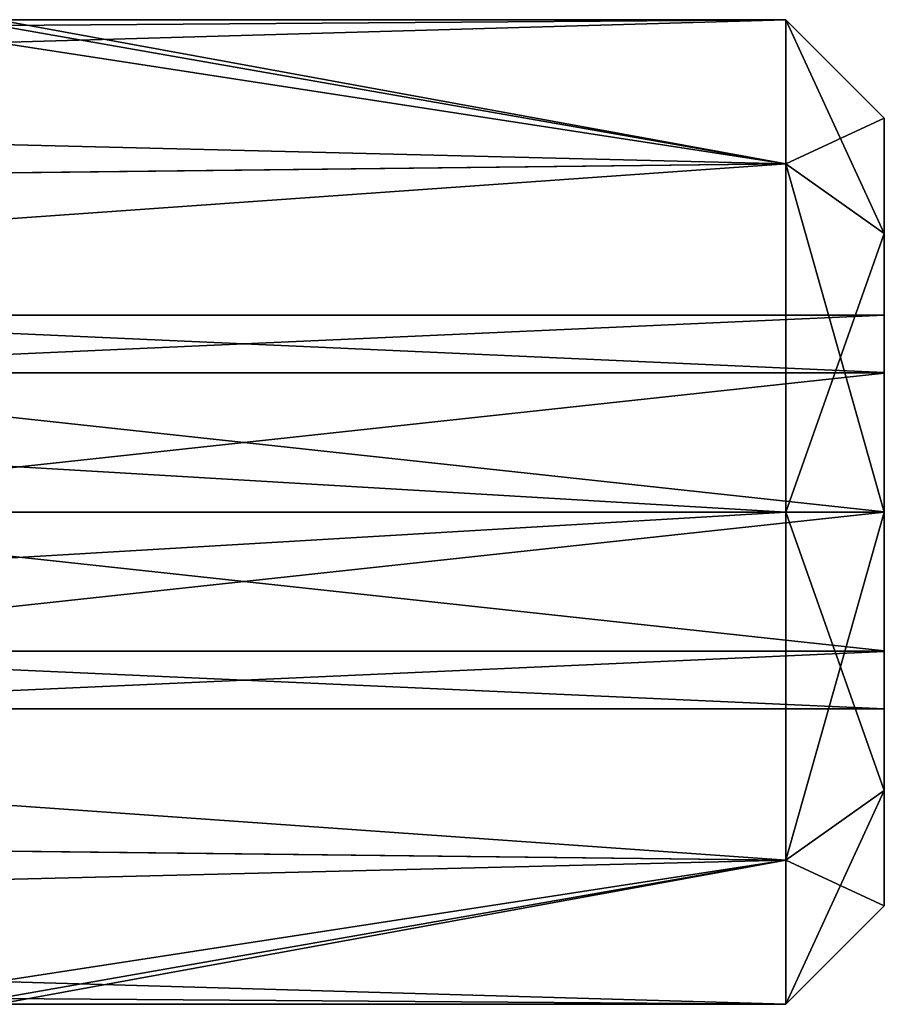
# Model space of a CAD drawing. Header units: millimetres. Extents: x -196 to 15, y -14 to 691.
# Tile 248 of 256: x 10.61 to 15, y 203.5 to 208.5. Entities that reach past the tile are written whole.
import ezdxf

# ---------------------------------------------------------------- set-up
doc = ezdxf.new("R2010")
doc.units = ezdxf.units.MM
doc.header["$LTSCALE"] = 65.185185
for name, color, linetype in [('2927', 7, 'CONTINUOUS'), ('2928', 7, 'CONTINUOUS'), ('2929', 7, 'CONTINUOUS'), ('2930', 7, 'CONTINUOUS'), ('2931', 7, 'CONTINUOUS'), ('2932', 7, 'CONTINUOUS'), ('2934', 7, 'CONTINUOUS')]:
    doc.layers.add(name, color=color, linetype=linetype)

msp = doc.modelspace()

# ---------------------------------------------------------------- linework, layer by layer
at = {"layer": '2927', "linetype": 'Continuous'}
for points in [[(10.5, 208.5, -142), (10.5, 208.471, -141.6206), (14.5, 208.5, -142), (10.5, 208.5, -142)], [(10.5, 208.471, -141.6206), (10.5, 208.3848, -141.25), (14.5, 208.5, -142), (10.5, 208.471, -141.6206)], [(14.5, 208.5, -142), (10.5, 208.3848, -141.25), (14.5, 207.7678, -140.2322), (14.5, 208.5, -142)], [(10.5, 208.3848, -141.25), (-10.5, 207.4798, -139.985), (14.5, 207.7678, -140.2322), (10.5, 208.3848, -141.25)], [(-10.5, 207.4798, -139.985), (-10.5, 206, -139.5), (14.5, 207.7678, -140.2322), (-10.5, 207.4798, -139.985)], [(14.5, 207.7678, -140.2322), (-10.5, 206, -139.5), (14.5, 206, -139.5), (14.5, 207.7678, -140.2322)], [(-10.5, 206, -139.5), (-10.5, 204.5229, -139.983), (14.5, 206, -139.5), (-10.5, 206, -139.5)], [(14.5, 206, -139.5), (-10.5, 204.5229, -139.983), (14.5, 204.2322, -140.2322), (14.5, 206, -139.5)], [(-10.5, 204.5229, -139.983), (-10.5, 203.6152, -141.25), (14.5, 204.2322, -140.2322), (-10.5, 204.5229, -139.983)], [(-10.5, 203.6152, -141.25), (10.5, 203.6152, -141.25), (14.5, 204.2322, -140.2322), (-10.5, 203.6152, -141.25)], [(10.5, 203.6152, -141.25), (10.5, 203.529, -141.6206), (14.5, 204.2322, -140.2322), (10.5, 203.6152, -141.25)], [(10.5, 203.529, -141.6206), (10.5, 203.5, -142), (14.5, 204.2322, -140.2322), (10.5, 203.529, -141.6206)], [(14.5, 204.2322, -140.2322), (10.5, 203.5, -142), (14.5, 203.5, -142), (14.5, 204.2322, -140.2322)]]:
    msp.add_3dface(points, dxfattribs=at)
at = {"layer": '2928', "linetype": 'Continuous'}
for points in [[(10.5, 208.471, -142.3794), (10.5, 208.5, -142), (14.5, 207.7678, -143.7678), (10.5, 208.471, -142.3794)], [(10.5, 208.5, -142), (14.5, 208.5, -142), (14.5, 207.7678, -143.7678), (10.5, 208.5, -142)], [(10.5, 208.3848, -142.75), (10.5, 208.471, -142.3794), (14.5, 207.7678, -143.7678), (10.5, 208.3848, -142.75)], [(10.5, 208.3848, -142.75), (14.5, 207.7678, -143.7678), (-10.5, 208.3848, -142.75), (10.5, 208.3848, -142.75)], [(-10.5, 208.3848, -142.75), (14.5, 207.7678, -143.7678), (-10.5, 207.4771, -144.017), (-10.5, 208.3848, -142.75)], [(14.5, 207.7678, -143.7678), (14.5, 206, -144.5), (-10.5, 207.4771, -144.017), (14.5, 207.7678, -143.7678)], [(-10.5, 207.4771, -144.017), (14.5, 206, -144.5), (-10.5, 206, -144.5), (-10.5, 207.4771, -144.017)], [(14.5, 206, -144.5), (14.5, 204.2322, -143.7678), (-10.5, 206, -144.5), (14.5, 206, -144.5)], [(-10.5, 206, -144.5), (14.5, 204.2322, -143.7678), (-10.5, 204.5202, -144.015), (-10.5, 206, -144.5)], [(14.5, 204.2322, -143.7678), (10.5, 203.6152, -142.75), (-10.5, 204.5202, -144.015), (14.5, 204.2322, -143.7678)], [(14.5, 203.5, -142), (10.5, 203.6152, -142.75), (14.5, 204.2322, -143.7678), (14.5, 203.5, -142)], [(10.5, 203.529, -142.3794), (10.5, 203.6152, -142.75), (14.5, 203.5, -142), (10.5, 203.529, -142.3794)], [(10.5, 203.5, -142), (10.5, 203.529, -142.3794), (14.5, 203.5, -142), (10.5, 203.5, -142)]]:
    msp.add_3dface(points, dxfattribs=at)
at = {"layer": '2929', "linetype": 'Continuous'}
for points in [[(14.5, 207.7678, -143.7678), (14.5, 208.5, -142), (15, 207.4142, -143.4142), (14.5, 207.7678, -143.7678)], [(15, 207.4142, -143.4142), (14.5, 208.5, -142), (15, 208, -142), (15, 207.4142, -143.4142)], [(14.5, 206, -144.5), (14.5, 207.7678, -143.7678), (15, 206, -144), (14.5, 206, -144.5)], [(15, 206, -144), (14.5, 207.7678, -143.7678), (15, 207.4142, -143.4142), (15, 206, -144)], [(14.5, 204.2322, -143.7678), (14.5, 206, -144.5), (15, 204.5858, -143.4142), (14.5, 204.2322, -143.7678)], [(14.5, 206, -144.5), (15, 206, -144), (15, 204.5858, -143.4142), (14.5, 206, -144.5)], [(15, 204, -142), (14.5, 204.2322, -143.7678), (15, 204.5858, -143.4142), (15, 204, -142)], [(14.5, 203.5, -142), (14.5, 204.2322, -143.7678), (15, 204, -142), (14.5, 203.5, -142)]]:
    msp.add_3dface(points, dxfattribs=at)
at = {"layer": '2930', "linetype": 'Continuous'}
for points in [[(15, 207.4142, -143.4142), (15, 208, -142), (15, 206.7057, -142.7086), (15, 207.4142, -143.4142)], [(15, 208, -142), (15, 207.4142, -140.5858), (15, 207, -142), (15, 208, -142)], [(15, 208, -142), (15, 207, -142), (15, 206.7057, -142.7086), (15, 208, -142)], [(15, 206, -144), (15, 207.4142, -143.4142), (15, 204.5858, -143.4142), (15, 206, -144)], [(15, 204.5858, -143.4142), (15, 207.4142, -143.4142), (15, 205.9998, -143), (15, 204.5858, -143.4142)], [(15, 205.9998, -143), (15, 207.4142, -143.4142), (15, 206.7057, -142.7086), (15, 205.9998, -143)], [(15, 206, -140), (15, 204.5858, -140.5858), (15, 207.4142, -140.5858), (15, 206, -140)], [(15, 207.4142, -140.5858), (15, 204.5858, -140.5858), (15, 206.0002, -141), (15, 207.4142, -140.5858)], [(15, 207, -142), (15, 207.4142, -140.5858), (15, 206.7076, -141.2934), (15, 207, -142)], [(15, 206.7076, -141.2934), (15, 207.4142, -140.5858), (15, 206.0002, -141), (15, 206.7076, -141.2934)], [(15, 206.0002, -141), (15, 204.5858, -140.5858), (15, 205.2943, -141.2914), (15, 206.0002, -141)], [(15, 205.2924, -142.7066), (15, 204.5858, -143.4142), (15, 205.9998, -143), (15, 205.2924, -142.7066)], [(15, 204.5858, -140.5858), (15, 204, -142), (15, 205.2943, -141.2914), (15, 204.5858, -140.5858)], [(15, 205.2943, -141.2914), (15, 204, -142), (15, 205, -142), (15, 205.2943, -141.2914)], [(15, 205, -142), (15, 204.5858, -143.4142), (15, 205.2924, -142.7066), (15, 205, -142)], [(15, 204, -142), (15, 204.5858, -143.4142), (15, 205, -142), (15, 204, -142)]]:
    msp.add_3dface(points, dxfattribs=at)
at = {"layer": '2931', "linetype": 'Continuous'}
for points in [[(14.5, 208.5, -142), (14.5, 207.7678, -140.2322), (15, 208, -142), (14.5, 208.5, -142)], [(15, 208, -142), (14.5, 207.7678, -140.2322), (15, 207.4142, -140.5858), (15, 208, -142)], [(14.5, 207.7678, -140.2322), (14.5, 206, -139.5), (15, 207.4142, -140.5858), (14.5, 207.7678, -140.2322)], [(14.5, 206, -139.5), (15, 206, -140), (15, 207.4142, -140.5858), (14.5, 206, -139.5)], [(14.5, 206, -139.5), (14.5, 204.2322, -140.2322), (15, 206, -140), (14.5, 206, -139.5)], [(14.5, 204.2322, -140.2322), (15, 204.5858, -140.5858), (15, 206, -140), (14.5, 204.2322, -140.2322)], [(14.5, 204.2322, -140.2322), (14.5, 203.5, -142), (15, 204.5858, -140.5858), (14.5, 204.2322, -140.2322)], [(14.5, 203.5, -142), (15, 204, -142), (15, 204.5858, -140.5858), (14.5, 203.5, -142)]]:
    msp.add_3dface(points, dxfattribs=at)
at = {"layer": '2932', "linetype": 'Continuous'}
for points in [[(15, 207, -142), (15, 206.7076, -141.2934), (8.5, 207, -142), (15, 207, -142)], [(8.5, 207, -142), (15, 206.7076, -141.2934), (8.5, 206.7057, -141.2914), (8.5, 207, -142)], [(15, 206.7076, -141.2934), (15, 206.0002, -141), (8.5, 206.7057, -141.2914), (15, 206.7076, -141.2934)], [(8.5, 206.7057, -141.2914), (15, 206.0002, -141), (8.5, 205.9998, -141), (8.5, 206.7057, -141.2914)], [(15, 206.0002, -141), (15, 205.2943, -141.2914), (8.5, 205.9998, -141), (15, 206.0002, -141)], [(8.5, 205.9998, -141), (15, 205.2943, -141.2914), (8.5, 205.2924, -141.2934), (8.5, 205.9998, -141)], [(15, 205.2943, -141.2914), (15, 205, -142), (8.5, 205.2924, -141.2934), (15, 205.2943, -141.2914)], [(15, 205, -142), (8.5, 205, -142), (8.5, 205.2924, -141.2934), (15, 205, -142)]]:
    msp.add_3dface(points, dxfattribs=at)
at = {"layer": '2934', "linetype": 'Continuous'}
for points in [[(15, 206.7057, -142.7086), (15, 207, -142), (8.5, 206.7076, -142.7066), (15, 206.7057, -142.7086)], [(15, 207, -142), (8.5, 207, -142), (8.5, 206.7076, -142.7066), (15, 207, -142)], [(15, 206.7057, -142.7086), (8.5, 206.7076, -142.7066), (8.5, 206.0002, -143), (15, 206.7057, -142.7086)], [(15, 205.9998, -143), (15, 206.7057, -142.7086), (8.5, 206.0002, -143), (15, 205.9998, -143)], [(15, 205.9998, -143), (8.5, 206.0002, -143), (8.5, 205.2943, -142.7086), (15, 205.9998, -143)], [(15, 205.2924, -142.7066), (15, 205.9998, -143), (8.5, 205.2943, -142.7086), (15, 205.2924, -142.7066)], [(8.5, 205, -142), (15, 205.2924, -142.7066), (8.5, 205.2943, -142.7086), (8.5, 205, -142)], [(15, 205, -142), (15, 205.2924, -142.7066), (8.5, 205, -142), (15, 205, -142)]]:
    msp.add_3dface(points, dxfattribs=at)

doc.saveas('drawing.dxf')
